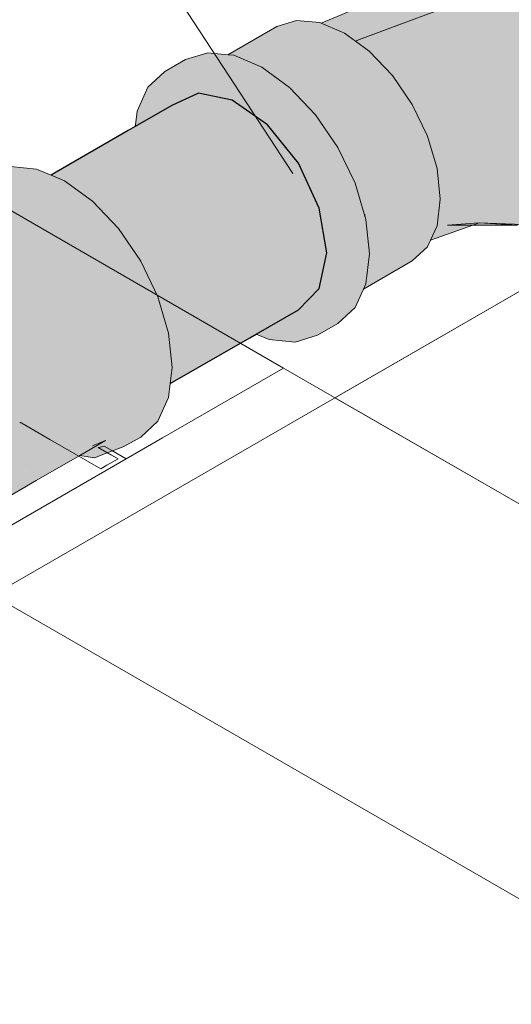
# Model space of a CAD drawing. Header units: millimetres. Extents: x 2 to 902, y -447 to 199.
# Tile 75 of 256: x 51.258 to 51.756, y 34.756 to 35.754. Entities that reach past the tile are written whole.
import ezdxf

# ---------------------------------------------------------------- set-up
doc = ezdxf.new("R2010")
doc.units = ezdxf.units.MM
doc.header["$MEASUREMENT"] = 0
for name, color, linetype, lineweight in [('AL-Condutos', 3, 'Continuous', 25), ('AL-Conexões', 9, 'Continuous', 18), ('AL-Textos conduto', 7, 'Continuous', 9), ('IFC-Laje-Contorno', 134, 'Continuous', 5), ('IFC-Parede padrão-Contorno', 44, 'Continuous', 5), ('IFC-Porta-Contorno', 142, 'Continuous', 5)]:
    doc.layers.add(name, color=color, linetype=linetype, lineweight=lineweight)

msp = doc.modelspace()

# ---------------------------------------------------------------- hatches: boundary and pattern name
at = {"layer": 'AL-Condutos', "linetype": 'Continuous'}
for points in [[(51.41256, 35.66702), (51.3753, 35.64551), (51.36826, 35.64144), (51.29548, 35.59942), (51.29015, 35.59635), (51.29133, 35.59584), (51.29207, 35.59627), (51.29136, 35.59583), (51.29153, 35.59576), (51.29278, 35.59523), (51.29314, 35.59507), (51.36694, 35.63853), (51.29314, 35.59507), (51.29322, 35.59504), (51.29691, 35.59347), (51.30133, 35.59159), (51.36637, 35.63728), (51.30133, 35.59159), (51.35767, 35.61805), (51.3749, 35.6422), (51.37501, 35.64309), (51.37507, 35.64361), (51.37501, 35.64309), (51.3749, 35.6422), (51.35767, 35.61805), (51.37282, 35.62516), (51.3734, 35.62986), (51.37282, 35.62516), (51.47358, 35.67247), (51.43933, 35.6794)], [(51.30195, 35.59188), (51.30379, 35.59054), (51.31611, 35.58156), (51.31984, 35.58372), (51.47358, 35.67247)], [(51.32525, 35.57489), (51.50939, 35.64745), (51.47358, 35.67247), (51.31611, 35.58156)], [(51.32678, 35.57549), (51.32525, 35.57489), (51.33203, 35.56994), (51.34728, 35.55385), (51.35108, 35.55605), (51.50939, 35.64745)], [(51.35579, 35.54486), (51.54058, 35.60865), (51.50939, 35.64745), (51.34728, 35.55385)], [(51.35637, 35.54506), (51.35579, 35.54486), (51.35835, 35.54216), (51.37732, 35.5144), (51.38206, 35.51713), (51.54058, 35.60865)], [(51.38426, 35.50425), (51.56174, 35.56279), (51.54058, 35.60865), (51.37817, 35.51488), (51.37732, 35.5144), (51.38095, 35.50909), (51.38341, 35.50397)], [(51.30133, 35.59159), (51.30379, 35.59054), (51.30195, 35.59188)], [(51.40001, 35.46941), (51.56174, 35.56279), (51.38858, 35.50568), (51.38341, 35.50397), (51.38523, 35.50018), (51.39829, 35.47298), (51.39945, 35.46909)], [(51.40252, 35.45875), (51.56923, 35.51779), (51.56174, 35.56279), (51.39945, 35.46909)], [(51.41196, 35.42699), (51.56923, 35.51779), (51.40664, 35.46021), (51.40252, 35.45875), (51.40335, 35.45597), (51.40919, 35.4363), (51.41029, 35.42603)], [(51.41116, 35.41792), (51.56174, 35.48144), (51.56923, 35.51779), (51.41029, 35.42603)], [(51.54058, 35.46002), (51.56174, 35.48144), (51.47522, 35.44494), (51.45288, 35.43552), (51.41511, 35.41958), (51.41351, 35.40641), (51.41511, 35.41958), (51.41116, 35.41792), (51.41135, 35.41613), (51.41247, 35.40565), (51.41283, 35.40231), (51.41302, 35.40244), (51.46035, 35.43478), (51.41302, 35.40244), (51.41283, 35.40231), (51.41291, 35.40154), (51.41212, 35.39506), (51.41352, 35.39587), (51.41348, 35.39618), (51.41352, 35.39587), (51.47791, 35.43304), (51.48864, 35.43924), (51.47791, 35.43304), (51.41212, 35.39506), (51.41172, 35.39179), (51.41109, 35.38658), (51.48778, 35.43207), (51.49567, 35.43625), (51.48778, 35.43207), (51.41109, 35.38658), (51.41105, 35.38631), (51.48847, 35.432), (51.41105, 35.38631), (51.41091, 35.38516), (51.49152, 35.4317), (51.49782, 35.43533)]]:
    msp.add_hatch(color=91, dxfattribs=at).paths.add_polyline_path(points)
at = {"layer": 'AL-Conexões', "linetype": 'Continuous'}
for points in [[(51.85296, 35.39756), (51.84962, 35.37648), (51.86704, 35.36943), (51.86463, 35.39238), (51.86481, 35.39068), (51.86704, 35.36943), (51.88447, 35.36239), (51.86593, 35.39042), (51.87273, 35.38879), (51.86593, 35.39042), (51.88447, 35.36239), (51.87655, 35.3871), (51.87628, 35.38794), (51.87655, 35.3871), (51.88447, 35.36239), (51.88623, 35.38281), (51.88646, 35.38551), (51.88478, 35.38591), (51.88646, 35.38551), (51.88447, 35.36239), (51.90503, 35.35922), (51.90161, 35.38189), (51.90945, 35.38099), (51.90996, 35.38095), (51.9213, 35.43088), (51.90996, 35.38095), (51.90503, 35.35922), (51.92561, 35.35605), (51.92424, 35.37987), (51.93917, 35.37915), (51.94743, 35.37978), (51.93917, 35.37915), (51.93643, 35.37895), (51.92424, 35.37987), (51.92434, 35.37803), (51.92594, 35.37815), (51.93932, 35.37873), (51.92594, 35.37815), (51.92434, 35.37803), (51.92561, 35.35605), (51.94679, 35.35712), (51.94832, 35.37805), (51.94845, 35.37986), (51.94679, 35.35712), (51.96796, 35.3582), (51.96239, 35.38091), (51.96265, 35.37983), (51.96796, 35.3582), (51.98725, 35.36339), (51.98451, 35.38259), (51.98417, 35.38498), (51.96939, 35.38144), (51.96869, 35.38128), (51.96865, 35.38139), (51.95172, 35.42441), (51.92275, 35.47952), (51.92435, 35.47648), (51.95172, 35.42441), (51.9395, 35.47763), (51.95172, 35.42441), (51.96869, 35.38128), (51.98417, 35.38498), (51.98725, 35.36339), (51.9906, 35.38652), (51.99961, 35.44863), (51.969, 35.47939), (51.97162, 35.47309), (51.96881, 35.47986), (51.9682, 35.47981), (51.96515, 35.47958), (51.9682, 35.47981), (51.96881, 35.47986), (51.969, 35.47939), (51.99961, 35.44863), (51.98604, 35.48117), (51.9789, 35.48062), (51.9786, 35.4806), (51.97194, 35.48009), (51.9786, 35.4806), (51.9789, 35.48062), (51.97798, 35.48154), (51.9789, 35.48062), (51.98604, 35.48117), (51.98517, 35.48326), (51.96533, 35.50158), (51.97826, 35.48161), (51.9512, 35.52229), (51.97826, 35.48161), (51.952, 35.52216), (51.96533, 35.50158), (51.96884, 35.50242), (51.96533, 35.50158), (51.98517, 35.48326), (51.99961, 35.44863), (52.00276, 35.48747), (52.00321, 35.49289), (51.98146, 35.50544), (51.97826, 35.50467), (51.97769, 35.50454), (51.97826, 35.50467), (51.98146, 35.50544), (51.97575, 35.50586), (51.97642, 35.50423), (51.97012, 35.51936), (51.97417, 35.50965), (51.97575, 35.50586), (51.98146, 35.50544), (51.97877, 35.50699), (51.9834, 35.50873), (51.97877, 35.50699), (51.98146, 35.50544), (51.98612, 35.50656), (51.98146, 35.50544), (52.00321, 35.49289), (51.99132, 35.5078), (51.99246, 35.50807), (51.98892, 35.5108), (51.99246, 35.50807), (51.9937, 35.50837), (51.99523, 35.50874), (51.99037, 35.51134), (51.99523, 35.50874), (51.99223, 35.51204), (51.98378, 35.51725), (51.99223, 35.51204), (51.98812, 35.51658), (51.99523, 35.50874), (51.99588, 35.50803), (52.00012, 35.50991), (52.00086, 35.51023), (52.00817, 35.51347), (51.99965, 35.51479), (51.95698, 35.55087), (51.89895, 35.57168), (51.94991, 35.5254), (51.9462, 35.52306), (51.93123, 35.5136), (51.9462, 35.52306), (51.94991, 35.5254), (51.92549, 35.54757), (51.9235, 35.54642), (51.92549, 35.54757), (51.89895, 35.57168), (51.91554, 35.54183), (51.90351, 35.53488), (51.92407, 35.52648), (51.90351, 35.53488), (51.89958, 35.53262), (51.90484, 35.52946), (51.89958, 35.53262), (51.89638, 35.53077), (51.89408, 35.52944), (51.89638, 35.53077), (51.89958, 35.53262), (51.88787, 35.53208), (51.89086, 35.52758), (51.88787, 35.53208), (51.89958, 35.53262), (51.90351, 35.53488), (51.91554, 35.54183), (51.89895, 35.57168), (51.95698, 35.55087), (51.99965, 35.51479), (52.00817, 35.51347), (52.01388, 35.516), (51.98626, 35.56532), (52.01195, 35.51944), (52.01388, 35.516), (52.01514, 35.51656), (52.01607, 35.51697), (52.01406, 35.52023), (52.01607, 35.51697), (52.01733, 35.51753), (52.01683, 35.52126), (52.01721, 35.51841), (52.01733, 35.51753), (52.01801, 35.51783), (52.02423, 35.52059), (52.02487, 35.52087), (52.02303, 35.52359), (52.02487, 35.52087), (52.02388, 35.52391), (52.02401, 35.52396), (52.02377, 35.52424), (52.01124, 35.56258), (52.01495, 35.55124), (52.01837, 35.54075), (52.01962, 35.53692), (52.02693, 35.5362), (52.03085, 35.53581), (52.023, 35.54343), (52.03192, 35.5357), (52.02506, 35.54462), (52.01901, 35.55249), (52.02506, 35.54462), (52.03385, 35.5332), (52.0342, 35.53352), (52.0293, 35.54706), (52.03634, 35.55113), (52.02649, 35.5548), (52.03634, 35.55113), (52.03711, 35.55157), (52.03427, 35.5572), (52.03854, 35.55852), (52.00343, 35.61838), (51.99584, 35.63774), (51.99968, 35.62794), (52.00343, 35.61838), (52.0395, 35.55689), (52.0027, 35.62661), (52.0395, 35.55689), (52.01729, 35.61533), (52.01161, 35.62266), (52.00415, 35.62597), (51.99701, 35.63739), (52.00415, 35.62597), (52.01161, 35.62266), (51.99853, 35.63695), (51.99755, 35.63724), (51.99853, 35.63695), (51.99297, 35.64506), (51.95688, 35.67293), (51.97751, 35.64875), (51.98392, 35.64125), (51.9746, 35.64399), (51.98392, 35.64125), (51.97751, 35.64875), (51.95688, 35.67293), (51.95614, 35.67346), (51.96618, 35.65146), (51.96882, 35.64569), (51.91199, 35.67617), (51.94532, 35.6526), (51.97535, 35.63136), (51.94532, 35.6526), (51.91199, 35.67617), (51.92312, 35.65913), (51.9367, 35.63835), (51.93498, 35.60787), (51.89798, 35.60059), (51.93498, 35.60787), (51.9367, 35.63835), (51.91199, 35.67617), (51.96882, 35.64569), (51.95581, 35.67418), (51.95614, 35.67346), (51.95688, 35.67293), (51.96271, 35.66877), (51.95688, 35.67293), (51.99297, 35.64506), (51.9918, 35.64802), (51.99297, 35.64506), (51.99853, 35.63695), (52.01161, 35.62266), (52.01729, 35.61533), (52.01243, 35.6223), (52.00115, 35.63618), (52.01243, 35.6223), (52.00142, 35.6361), (51.99457, 35.64467), (52.00142, 35.6361), (52.01243, 35.6223), (52.00317, 35.63558), (52.01243, 35.6223), (52.01729, 35.61533), (52.013, 35.62205), (52.00336, 35.63553), (51.99729, 35.64402), (51.99347, 35.64684), (51.99729, 35.64402), (52.00336, 35.63553), (52.013, 35.62205), (52.00463, 35.63515), (51.99747, 35.64398), (51.99716, 35.6442), (51.99747, 35.64398), (51.98833, 35.65687), (51.99747, 35.64398), (52.00463, 35.63515), (52.00027, 35.64198), (51.99927, 35.64355), (51.97433, 35.6826), (51.93995, 35.71906), (51.89218, 35.75058), (51.91862, 35.72946), (51.9376, 35.70477), (51.91862, 35.72946), (51.91572, 35.73177), (51.89531, 35.74807), (51.89218, 35.75058), (51.85138, 35.76978), (51.85588, 35.76694), (51.8756, 35.75452), (51.88347, 35.75265), (51.88845, 35.75147), (51.8756, 35.75452), (51.84049, 35.77442), (51.83985, 35.77479), (51.83251, 35.76476), (51.87912, 35.73737), (51.86988, 35.71433), (51.87912, 35.73737), (51.83251, 35.76476), (51.83985, 35.77479), (51.78071, 35.77625), (51.84078, 35.77476), (51.83046, 35.78011), (51.78887, 35.78825), (51.71456, 35.79291), (51.72751, 35.78997), (51.71456, 35.79291), (51.62491, 35.77607), (51.56358, 35.75026), (51.56724, 35.7487), (51.56811, 35.74833), (51.57073, 35.74722), (51.57431, 35.7457), (51.64483, 35.7735), (51.57431, 35.7457), (51.58142, 35.74267), (51.58419, 35.74149), (51.58712, 35.74025), (51.59795, 35.74272), (51.67219, 35.75969), (51.72065, 35.77773), (51.74251, 35.75983), (51.81158, 35.74616), (51.74251, 35.75983), (51.72065, 35.77773), (51.65394, 35.75288), (51.61518, 35.7189), (51.61752, 35.71643), (51.67611, 35.74122), (51.61752, 35.71643), (51.62417, 35.7094), (51.62646, 35.70699), (51.7181, 35.72671), (51.6494, 35.67721), (51.65122, 35.67454), (51.7721, 35.70374), (51.83764, 35.69607), (51.8471, 35.66951), (51.86921, 35.63399), (51.8471, 35.66951), (51.83764, 35.69607), (51.7721, 35.70374), (51.66095, 35.65714), (51.66166, 35.65565), (51.77837, 35.68159), (51.66166, 35.65565), (51.67017, 35.63794), (51.67085, 35.63653), (51.74975, 35.65296), (51.81739, 35.64785), (51.79583, 35.62404), (51.79853, 35.60582), (51.84415, 35.59657), (51.79853, 35.60582), (51.79583, 35.62404), (51.81739, 35.64785), (51.74975, 35.65296), (51.67905, 35.62075), (51.68101, 35.60239), (51.68137, 35.59905), (51.73573, 35.61689), (51.68778, 35.60115), (51.68417, 35.57163), (51.68369, 35.56765), (51.68261, 35.55882), (51.73813, 35.59808), (51.77529, 35.58683), (51.74347, 35.59646), (51.73813, 35.59808), (51.73432, 35.59538), (51.73346, 35.59477), (51.7469, 35.57722), (51.74725, 35.57676), (51.75373, 35.57908), (51.74725, 35.57676), (51.68832, 35.55558), (51.68193, 35.55328), (51.6817, 35.55135), (51.68358, 35.55178), (51.74455, 35.56579), (51.75183, 35.57078), (51.75668, 35.57409), (51.75874, 35.5706), (51.75668, 35.57409), (51.75183, 35.57078), (51.75151, 35.57056), (51.75416, 35.56674), (51.75487, 35.56681), (51.76064, 35.56738), (51.75487, 35.56681), (51.75416, 35.56674), (51.75151, 35.57056), (51.74455, 35.56579), (51.75514, 35.56532), (51.74455, 35.56579), (51.70083, 35.54927), (51.69127, 35.54566), (51.69798, 35.54613), (51.70486, 35.54903), (51.71243, 35.54858), (51.70486, 35.54903), (51.69798, 35.54613), (51.69153, 35.54568), (51.6782, 35.53908), (51.67748, 35.53748), (51.6969, 35.54568), (51.67748, 35.53748), (51.67732, 35.53711), (51.67654, 35.53539), (51.70576, 35.54567), (51.70933, 35.54692), (51.71382, 35.5485), (51.70933, 35.54692), (51.70576, 35.54567), (51.67654, 35.53539), (51.67541, 35.5329), (51.67534, 35.53275), (51.70632, 35.54566), (51.67534, 35.53275), (51.67516, 35.53236), (51.67427, 35.53038), (51.71725, 35.54565), (51.71906, 35.54806), (51.71494, 35.5482), (51.71906, 35.54806), (51.71915, 35.54818), (51.72139, 35.55116), (51.71472, 35.54845), (51.71418, 35.54823), (51.70788, 35.54566), (51.71131, 35.54706), (51.71472, 35.54845), (51.72139, 35.55116), (51.73562, 35.55218), (51.74289, 35.55476), (51.75859, 35.56034), (51.75536, 35.56501), (51.75604, 35.56528), (51.7615, 35.56593), (51.84006, 35.57523), (51.7615, 35.56593), (51.75604, 35.56528), (51.75536, 35.56501), (51.75859, 35.56034), (51.75884, 35.56043), (51.75956, 35.56069), (51.75884, 35.56043), (51.75859, 35.56034), (51.74289, 35.55476), (51.73562, 35.55218), (51.76042, 35.5577), (51.73562, 35.55218), (51.76289, 35.55413), (51.76169, 35.55791), (51.76186, 35.5615), (51.76169, 35.55791), (51.76289, 35.55413), (51.72139, 35.55116), (51.71725, 35.54565), (51.72362, 35.54791), (51.76298, 35.55401), (51.76449, 35.55425), (51.76298, 35.55401), (51.72362, 35.54791), (51.76822, 35.54645), (51.76318, 35.55373), (51.7652, 35.55081), (51.76822, 35.54645), (51.76615, 35.55087), (51.76822, 35.54645), (51.77053, 35.54637), (51.76703, 35.55093), (51.76472, 35.55395), (51.76703, 35.55093), (51.77053, 35.54637), (51.76921, 35.55109), (51.77053, 35.54637), (51.7731, 35.54629), (51.76955, 35.55111), (51.76826, 35.55447), (51.76824, 35.55451), (51.76781, 35.55525), (51.76582, 35.55861), (51.76781, 35.55525), (51.76824, 35.55451), (51.76826, 35.55447), (51.76955, 35.55111), (51.7731, 35.54629), (51.77022, 35.55116), (51.76917, 35.55294), (51.77022, 35.55116), (51.7731, 35.54629), (51.77057, 35.55118), (51.7731, 35.54629), (51.78756, 35.54581), (51.77535, 35.55151), (51.76883, 35.55456), (51.79529, 35.56355), (51.76372, 35.56216), (51.79529, 35.56355), (51.77068, 35.56464), (51.76204, 35.56502), (51.79529, 35.56355), (51.86062, 35.53159), (51.87952, 35.54467), (51.86618, 35.53544), (51.8803, 35.52148), (51.87579, 35.51888), (51.8803, 35.52148), (51.86618, 35.53544), (51.86062, 35.53159), (51.87124, 35.51625), (51.86062, 35.53159), (51.78756, 35.54581), (51.84342, 35.52149), (51.79207, 35.52726), (51.82492, 35.50695), (51.79202, 35.52749), (51.79382, 35.51954), (51.79207, 35.52726), (51.79176, 35.52745), (51.79153, 35.52759), (51.78009, 35.53466), (51.78, 35.53472), (51.77847, 35.53567), (51.78153, 35.532), (51.77847, 35.53567), (51.77836, 35.53574), (51.7774, 35.53633), (51.7736, 35.53868), (51.77101, 35.54028), (51.77501, 35.53664), (51.77101, 35.54028), (51.77054, 35.54057), (51.77825, 35.53196), (51.78301, 35.52937), (51.78388, 35.52919), (51.78365, 35.52924), (51.7831, 35.52935), (51.78301, 35.52937), (51.78317, 35.52923), (51.78301, 35.52937), (51.77825, 35.53196), (51.78713, 35.52205), (51.7865, 35.52358), (51.78477, 35.52777), (51.78617, 35.52595), (51.78599, 35.52666), (51.78617, 35.52595), (51.78477, 35.52777), (51.7865, 35.52358), (51.78713, 35.52205), (51.78694, 35.52284), (51.78713, 35.52205), (51.78748, 35.52192), (51.78713, 35.52205), (51.78793, 35.52117), (51.78996, 35.52099), (51.79317, 35.51681), (51.79108, 35.52057), (51.79317, 35.51681), (51.79498, 35.51444), (51.79453, 35.51645), (51.79498, 35.51444), (51.79317, 35.51681), (51.78996, 35.52099), (51.78793, 35.52117), (51.79533, 35.51291), (51.79722, 35.51151), (51.79533, 35.51291), (51.80098, 35.5066), (51.81924, 35.48623), (51.8196, 35.48644), (51.80094, 35.50877), (51.8196, 35.48644), (51.82611, 35.4902), (51.85625, 35.44495), (51.85965, 35.43983), (51.85804, 35.44294), (51.85965, 35.43983), (51.86063, 35.44006), (51.83187, 35.49352), (51.86063, 35.44006), (51.89175, 35.44708), (51.87192, 35.47761), (51.85348, 35.506), (51.83944, 35.49789), (51.83676, 35.49634), (51.85348, 35.506), (51.86015, 35.50985), (51.85348, 35.506), (51.87162, 35.47808), (51.89175, 35.44708), (51.89099, 35.46611), (51.89008, 35.48902), (51.89175, 35.44708), (51.85965, 35.43983)], [(51.47201, 35.71812), (51.53875, 35.75319), (51.51866, 35.74699), (51.46916, 35.71841)], [(51.4731, 35.71869), (51.47201, 35.71812), (51.47517, 35.71781), (51.47649, 35.71725), (51.47713, 35.71762), (51.53875, 35.75319)], [(51.48022, 35.71566), (51.56214, 35.75087), (51.53875, 35.75319), (51.47649, 35.71725)], [(51.56214, 35.75087), (51.52881, 35.73655), (51.48022, 35.71566), (51.48056, 35.71552), (51.48077, 35.71543), (51.53141, 35.73678), (51.48079, 35.71542), (51.4914, 35.71091), (51.49227, 35.71054), (51.53159, 35.7368), (51.49227, 35.71054), (51.49435, 35.70965), (51.49646, 35.70876), (51.55905, 35.73859), (51.53889, 35.73745), (51.55435, 35.74638), (51.54801, 35.74271), (51.53889, 35.73745), (51.55763, 35.73912), (51.53889, 35.73745), (51.55905, 35.73859), (51.58157, 35.74126), (51.55905, 35.73859), (51.49646, 35.70876), (51.57039, 35.73436), (51.58725, 35.74019), (51.58419, 35.74149), (51.56358, 35.75026)], [(51.67219, 35.75969), (51.58712, 35.74025), (51.60246, 35.73372)], [(51.60148, 35.73336), (51.59827, 35.73216), (51.61235, 35.72188), (51.61518, 35.7189), (51.61575, 35.7194), (51.65394, 35.75288)], [(51.58725, 35.74019), (51.58091, 35.733), (51.5792, 35.73106), (51.58326, 35.73117), (51.59655, 35.73152), (51.5792, 35.73106), (51.58725, 35.74019), (51.57039, 35.73436), (51.49842, 35.70944), (51.49646, 35.70876), (51.50342, 35.7058), (51.50665, 35.70343), (51.50771, 35.70267), (51.5088, 35.70351), (51.50771, 35.70267), (51.51155, 35.69987), (51.51244, 35.69921), (51.51465, 35.70102), (51.52258, 35.70397), (51.51465, 35.70102), (51.51244, 35.69921), (51.51367, 35.69831), (51.51661, 35.70018), (51.51367, 35.69831), (51.51413, 35.69798), (51.51738, 35.69986), (51.52802, 35.706), (51.57448, 35.73283), (51.52802, 35.706), (51.51763, 35.7), (51.52829, 35.68876), (51.51763, 35.7), (51.51413, 35.69798), (51.5283, 35.68765), (51.53166, 35.6852), (51.53492, 35.68175), (51.53545, 35.68243), (51.56412, 35.71944), (51.53545, 35.68243), (51.53492, 35.68175), (51.53538, 35.68127), (51.53603, 35.68201), (51.57135, 35.72213), (51.58725, 35.72805), (51.57135, 35.72213), (51.60897, 35.71993), (51.61235, 35.72188), (51.59826, 35.73216)], [(51.60246, 35.73372), (51.58725, 35.74019), (51.59826, 35.73216)], [(51.50064, 35.43697), (51.51421, 35.43333), (51.53719, 35.42718), (51.53435, 35.45372), (51.5358, 35.4401), (51.53719, 35.42718), (51.55237, 35.43594), (51.55415, 35.4446), (51.55558, 35.45152), (51.55415, 35.4446), (51.55237, 35.43594), (51.57713, 35.45023), (51.53719, 35.42718), (51.55979, 35.43415), (51.58058, 35.44615), (51.59792, 35.46224), (51.60633, 35.48082), (51.59029, 35.47156), (51.60633, 35.48082), (51.58803, 35.47433), (51.58554, 35.46882), (51.58803, 35.47433), (51.60633, 35.48082), (51.60882, 35.48633), (51.59175, 35.50479), (51.58148, 35.46648), (51.59175, 35.50479), (51.60882, 35.48633), (51.61254, 35.5168), (51.58803, 35.53955), (51.57893, 35.46501), (51.58803, 35.53955), (51.61254, 35.5168), (51.60882, 35.55155), (51.59792, 35.58824), (51.58058, 35.62434), (51.55798, 35.65742), (51.53719, 35.64541), (51.55979, 35.61234), (51.53719, 35.64541), (51.55798, 35.65742), (51.53166, 35.6852), (51.50342, 35.7058), (51.47517, 35.71781), (51.46916, 35.71841), (51.4644, 35.71566), (51.46916, 35.71841), (51.44886, 35.72041), (51.42807, 35.70841), (51.44837, 35.7064), (51.45439, 35.70581), (51.44837, 35.7064), (51.44605, 35.70506), (51.44837, 35.7064), (51.42807, 35.70841), (51.44886, 35.72041), (51.42626, 35.71344), (51.40547, 35.70144), (51.43474, 35.69854), (51.48263, 35.69379), (51.48001, 35.684), (51.47639, 35.67051), (51.48263, 35.66615), (51.48263, 35.68074), (51.50634, 35.65124), (51.48263, 35.68074), (51.48263, 35.66615), (51.50786, 35.64852), (51.50795, 35.64924), (51.50786, 35.64852), (51.50939, 35.64745), (51.51087, 35.6732), (51.57713, 35.57623), (51.57713, 35.46396), (51.57713, 35.47033), (51.57713, 35.52945), (51.57713, 35.55613), (51.57333, 35.53768), (51.57713, 35.55613), (51.57713, 35.56318), (51.56365, 35.57995), (51.57713, 35.56318), (51.57713, 35.57623), (51.55383, 35.61033), (51.51087, 35.6732), (51.51102, 35.6727), (51.51105, 35.67264), (51.51102, 35.6727), (51.51087, 35.6732), (51.5109, 35.67296), (51.515, 35.64048), (51.52388, 35.62942), (51.52529, 35.62767), (51.54058, 35.60865), (51.55913, 35.56844), (51.55728, 35.58787), (51.5569, 35.59187), (51.55764, 35.58742), (51.5569, 35.59187), (51.55728, 35.58787), (51.55913, 35.56844), (51.56145, 35.56342), (51.56174, 35.56279), (51.56923, 35.51779), (51.56563, 35.50029), (51.56425, 35.49359), (51.57365, 35.46195), (51.55701, 35.45847), (51.57365, 35.46195), (51.56929, 35.4766), (51.56168, 35.47221), (51.55959, 35.471), (51.56168, 35.47221), (51.56929, 35.4766), (51.56644, 35.4862), (51.56425, 35.49359), (51.56174, 35.48144), (51.54058, 35.46002), (51.53793, 35.45849), (51.53408, 35.45627), (51.52654, 35.45192)], [(51.60897, 35.71993), (51.59673, 35.72065), (51.57135, 35.72213), (51.53538, 35.68127), (51.53712, 35.67943), (51.53772, 35.6788), (51.54029, 35.67609), (51.62875, 35.69564), (51.63574, 35.69719), (51.61235, 35.72188), (51.60246, 35.71617)], [(51.62872, 35.70747), (51.62646, 35.70699), (51.63574, 35.69719), (51.6494, 35.67721), (51.65253, 35.67947), (51.7181, 35.72671)], [(51.37586, 35.65006), (51.3753, 35.64551), (51.37785, 35.64698), (51.38189, 35.64931), (51.40935, 35.66517), (51.40931, 35.66552), (51.40713, 35.68591), (51.39917, 35.68751), (51.38391, 35.65378), (51.38255, 35.65315), (51.37907, 35.65154), (51.37768, 35.65089), (51.37907, 35.65154), (51.38255, 35.65315), (51.38391, 35.65378), (51.39917, 35.68751), (51.40713, 35.68591), (51.40935, 35.66517), (51.43538, 35.68019), (51.41256, 35.66702), (51.43933, 35.6794), (51.443, 35.67865), (51.44358, 35.67854), (51.47358, 35.67247), (51.47639, 35.67051), (51.47674, 35.67183), (51.48001, 35.684), (51.479, 35.68525), (51.48001, 35.684), (51.48263, 35.69379), (51.47464, 35.69067), (51.45725, 35.68388), (51.47464, 35.69067), (51.48263, 35.69379), (51.4746, 35.69073), (51.45705, 35.68402), (51.4746, 35.69073), (51.4718, 35.69422), (51.4746, 35.69073), (51.48263, 35.69379), (51.47262, 35.69479), (51.47173, 35.6943), (51.45521, 35.6853), (51.45398, 35.68617), (51.45139, 35.68797), (51.45024, 35.68878), (51.45139, 35.68797), (51.45398, 35.68617), (51.45521, 35.6853), (51.47173, 35.6943), (51.47262, 35.69479), (51.47169, 35.69436), (51.47262, 35.69479), (51.47123, 35.69492), (51.4624, 35.6958), (51.43652, 35.69836), (51.40547, 35.70144), (51.39202, 35.68896), (51.38813, 35.68535), (51.37723, 35.66126)], [(51.65583, 35.66779), (51.66095, 35.65714), (51.66263, 35.65785), (51.7721, 35.70374), (51.65245, 35.67483), (51.65122, 35.67454)], [(51.54457, 35.67703), (51.54029, 35.67609), (51.55798, 35.65742), (51.56049, 35.65374), (51.56111, 35.6541), (51.63574, 35.69719)], [(51.63153, 35.69476), (51.56049, 35.65374), (51.56254, 35.65073), (51.58037, 35.62465), (51.58058, 35.62435), (51.64623, 35.66604), (51.58058, 35.62435), (51.64772, 35.66311), (51.65583, 35.66779), (51.63574, 35.69719)], [(51.51397, 35.64425), (51.5109, 35.67297), (51.51087, 35.6732), (51.51086, 35.67304), (51.50939, 35.64745), (51.51428, 35.64137)], [(51.5109, 35.67297), (51.51428, 35.64137), (51.515, 35.64048)], [(51.58275, 35.62116), (51.66249, 35.63426), (51.64772, 35.66311), (51.58058, 35.62435), (51.572, 35.61939)], [(51.66249, 35.63426), (51.67125, 35.6357), (51.65583, 35.66779), (51.65375, 35.66659), (51.64772, 35.66311), (51.66224, 35.63474)], [(51.67854, 35.62052), (51.74975, 35.65296), (51.67099, 35.63656), (51.67085, 35.63653), (51.67095, 35.63632), (51.67125, 35.6357), (51.67609, 35.6194)], [(51.67125, 35.6357), (51.66238, 35.63424), (51.58215, 35.62106), (51.59584, 35.59257), (51.59599, 35.59225), (51.66322, 35.63106)], [(51.67919, 35.57118), (51.68424, 35.57219), (51.68094, 35.60309), (51.67125, 35.6357), (51.66323, 35.63107), (51.59599, 35.59225), (51.59755, 35.58901), (51.67112, 35.60143), (51.61026, 35.56253), (51.60631, 35.56), (51.61035, 35.56234), (51.67205, 35.59796), (51.60631, 35.56), (51.60728, 35.55674)], [(51.67905, 35.62075), (51.67609, 35.6194), (51.67746, 35.61478), (51.68094, 35.60309)], [(51.1936, 35.56209), (51.17662, 35.55229), (51.06613, 35.48636), (51.06617, 35.48635), (51.17627, 35.55179), (51.06617, 35.48635), (51.06655, 35.48629), (51.06969, 35.4858), (51.06974, 35.48579), (51.06988, 35.48577), (51.17083, 35.54405), (51.17304, 35.5472), (51.19071, 35.55797), (51.17372, 35.54817), (51.20678, 35.56725), (51.19037, 35.5575), (51.1893, 35.55597), (51.19037, 35.5575), (51.17304, 35.5472), (51.17083, 35.54405), (51.1878, 35.55385), (51.17083, 35.54405), (51.10762, 35.49933), (51.08508, 35.48338), (51.17083, 35.54405), (51.07499, 35.48871), (51.06988, 35.48577), (51.0839, 35.48357), (51.0847, 35.48311), (51.08488, 35.483), (51.08539, 35.48333), (51.11235, 35.50118), (51.16537, 35.53628), (51.08488, 35.483), (51.08528, 35.48277), (51.15679, 35.52406), (51.18423, 35.54876), (51.15679, 35.52406), (51.1786, 35.54075), (51.21996, 35.57241), (51.1786, 35.54075), (51.15679, 35.52406), (51.17374, 35.53385), (51.23613, 35.56987), (51.18043, 35.533), (51.24254, 35.56886), (51.18043, 35.533), (51.11811, 35.49175), (51.12372, 35.49546), (51.21436, 35.55546), (51.23613, 35.56987), (51.10336, 35.49321), (51.10369, 35.49318), (51.10608, 35.49294), (51.11326, 35.49223), (51.11429, 35.49213), (51.11326, 35.49223), (51.10608, 35.49294), (51.10369, 35.49318), (51.09518, 35.48665), (51.10369, 35.49318), (51.10336, 35.49321), (51.08832, 35.48453), (51.08528, 35.48277), (51.08637, 35.48214), (51.08947, 35.48335), (51.08637, 35.48214), (51.08687, 35.48185), (51.09529, 35.477), (51.09572, 35.47693), (51.11292, 35.46699), (51.13431, 35.49015), (51.2523, 35.56733), (51.12527, 35.49399), (51.12091, 35.49147), (51.2523, 35.56733), (51.2567, 35.57704), (51.2523, 35.56733), (51.14109, 35.48727), (51.14378, 35.48921), (51.2523, 35.56733), (51.13431, 35.49015), (51.11292, 35.46699), (51.13013, 35.45705), (51.15981, 35.47842), (51.16058, 35.47898), (51.15691, 35.48054), (51.16058, 35.47898), (51.2695, 35.55739), (51.14784, 35.48715), (51.14509, 35.48556), (51.2695, 35.55739), (51.15981, 35.47842), (51.13013, 35.45705), (51.16305, 35.47606), (51.13013, 35.45705), (51.1218, 35.46169), (51.10285, 35.47263), (51.09529, 35.47699), (51.08687, 35.48185), (51.08655, 35.48167), (51.08687, 35.48185), (51.08435, 35.48331), (51.0839, 35.48357), (51.0838, 35.48314), (51.083, 35.47962), (51.0838, 35.48314), (51.07406, 35.48033), (51.07449, 35.48026), (51.07406, 35.48033), (51.0741, 35.48014), (51.08206, 35.47907), (51.08284, 35.47895), (51.08203, 35.47906), (51.0741, 35.48014), (51.07525, 35.47515), (51.07406, 35.48033), (51.0838, 35.48314), (51.0839, 35.48357), (51.07209, 35.48542), (51.0661, 35.48636), (51.06338, 35.48201), (51.06711, 35.48142), (51.06338, 35.48201), (51.0661, 35.48636), (51.06148, 35.48231), (51.05935, 35.48043), (51.0661, 35.48636), (51.06321, 35.48681), (51.05928, 35.48454), (51.06321, 35.48681), (51.02407, 35.47516), (51.04025, 35.47356), (51.02407, 35.47516), (51.03035, 35.46908), (51.03702, 35.47169), (51.04974, 35.47262), (51.04147, 35.47344), (51.05038, 35.47255), (51.06212, 35.46756), (51.07862, 35.46054), (51.06212, 35.46756), (51.05038, 35.47255), (51.04974, 35.47262), (51.03702, 35.47169), (51.0493, 35.47249), (51.04738, 35.47189), (51.0493, 35.47249), (51.03702, 35.47169), (51.03035, 35.46908), (51.03115, 35.46831), (51.03227, 35.46723), (51.02407, 35.47516), (51.06321, 35.48681), (51.04829, 35.48915), (51.03378, 35.48346), (51.01926, 35.47778), (51.00146, 35.46819), (51.0066, 35.4593), (51.01291, 35.44836), (51.0169, 35.44145), (51.02653, 35.44702), (51.02958, 35.44878), (51.03048, 35.4493), (51.01238, 35.46108), (51.03048, 35.4493), (51.02958, 35.44878), (51.0169, 35.44145), (51.03532, 35.44614), (51.05621, 35.44408), (51.03344, 35.451), (51.02769, 35.46581), (51.03216, 35.45431), (51.03344, 35.451), (51.03619, 35.45259), (51.03344, 35.451), (51.04232, 35.4483), (51.04096, 35.45056), (51.04122, 35.4555), (51.04096, 35.45056), (51.04232, 35.4483), (51.04461, 35.44901), (51.04826, 35.45014), (51.04232, 35.4483), (51.05621, 35.44408), (51.04954, 35.45053), (51.04321, 35.45665), (51.05254, 35.46203), (51.07096, 35.44262), (51.07862, 35.43454), (51.07276, 35.44244), (51.0565, 35.46432), (51.07862, 35.43454), (51.10104, 35.41819), (51.12193, 35.39614), (51.10687, 35.43994), (51.12193, 35.39614), (51.13986, 35.3699), (51.13318, 35.41216), (51.13961, 35.44393), (51.13318, 35.41216), (51.13986, 35.3699), (51.15362, 35.34124), (51.16228, 35.31213), (51.16523, 35.28454), (51.16228, 35.26036), (51.15362, 35.24124), (51.17599, 35.2482), (51.16019, 35.24329), (51.15362, 35.24124), (51.15994, 35.24121), (51.16383, 35.24119), (51.15362, 35.24124), (51.1635, 35.24099), (51.15362, 35.24124), (51.13986, 35.22847), (51.15393, 35.23547), (51.15689, 35.23718), (51.15393, 35.23547), (51.15017, 35.2336), (51.14998, 35.23319), (51.15017, 35.2336), (51.13986, 35.22847), (51.1406, 35.22777), (51.14544, 35.22314), (51.1406, 35.22777), (51.14035, 35.22763), (51.14536, 35.22297), (51.15509, 35.2139), (51.16684, 35.2248), (51.15509, 35.2139), (51.14536, 35.22297), (51.14035, 35.22763), (51.14434, 35.22072), (51.15065, 35.20979), (51.15578, 35.2009), (51.18645, 35.21928), (51.19593, 35.23276), (51.2054, 35.24624), (51.17313, 35.21698), (51.18376, 35.24049), (51.18403, 35.24108), (51.18557, 35.25374), (51.18403, 35.24108), (51.19338, 35.24349), (51.20344, 35.24608), (51.20602, 35.26149), (51.20344, 35.24608), (51.20546, 35.2466), (51.20856, 35.26512), (51.20625, 35.26284), (51.20636, 35.26354), (51.20625, 35.26284), (51.20856, 35.26512), (51.20869, 35.26589), (51.20677, 35.26598), (51.20614, 35.26561), (51.20677, 35.26598), (51.20869, 35.26589), (51.20728, 35.26627), (51.20684, 35.26639), (51.18774, 35.27154), (51.18403, 35.3063), (51.17313, 35.34298), (51.15578, 35.37909), (51.17313, 35.34298), (51.18403, 35.3063), (51.18774, 35.27154), (51.20684, 35.26639), (51.20983, 35.28429), (51.20684, 35.26639), (51.20728, 35.26627), (51.20869, 35.26589), (51.20892, 35.26721), (51.21198, 35.28554), (51.2111, 35.29185), (51.20869, 35.30898), (51.2054, 35.33243), (51.19593, 35.35685), (51.18645, 35.38127), (51.17193, 35.40372), (51.15742, 35.42616), (51.17193, 35.40372), (51.18645, 35.38127), (51.19593, 35.35685), (51.2054, 35.33243), (51.20869, 35.30898), (51.20602, 35.33969), (51.19742, 35.36186), (51.22679, 35.39839), (51.22838, 35.40037), (51.22626, 35.39949), (51.18882, 35.38403), (51.17564, 35.40441), (51.21184, 35.42531), (51.20126, 35.4408), (51.16246, 35.42479), (51.18546, 35.45776), (51.1463, 35.44092), (51.16723, 35.47301), (51.30287, 35.53132), (51.28671, 35.54746), (51.30287, 35.53132), (51.18193, 35.4615), (51.1463, 35.44092), (51.18546, 35.45776), (51.16246, 35.42479), (51.20126, 35.4408), (51.20055, 35.44183), (51.19813, 35.44538), (51.19752, 35.44503), (51.31904, 35.51519), (51.33409, 35.52817), (51.31628, 35.54593), (51.29847, 35.56369), (51.27952, 35.57463), (51.29847, 35.56369), (51.31628, 35.54593), (51.33409, 35.52817), (51.31904, 35.51519), (51.19813, 35.44538), (51.20055, 35.44183), (51.20126, 35.4408), (51.20146, 35.44088), (51.33222, 35.49481), (51.20126, 35.4408), (51.21184, 35.42531), (51.17564, 35.40441), (51.18882, 35.38403), (51.21532, 35.42022), (51.21863, 35.41538), (51.22556, 35.40524), (51.3454, 35.47443), (51.21592, 35.42103), (51.21502, 35.42066), (51.3454, 35.47443), (51.22395, 35.40431), (51.22556, 35.40524), (51.21863, 35.41538), (51.21532, 35.42022), (51.18882, 35.38403), (51.22626, 35.39949), (51.35399, 35.45226), (51.3726, 35.45885), (51.36312, 35.48328), (51.34861, 35.50572), (51.36312, 35.48328), (51.3726, 35.45885), (51.35399, 35.45226), (51.23361, 35.38276), (51.23415, 35.38307), (51.23251, 35.38649), (51.23415, 35.38307), (51.35399, 35.45226), (51.22838, 35.40037), (51.22679, 35.39839), (51.19742, 35.36186), (51.23519, 35.37746), (51.19742, 35.36186), (51.20602, 35.33969), (51.20869, 35.30898), (51.21198, 35.28554), (51.21198, 35.29714), (51.24178, 35.35192), (51.24243, 35.3531), (51.24122, 35.35714), (51.24062, 35.35917), (51.24122, 35.35714), (51.24243, 35.3531), (51.24846, 35.36419), (51.24094, 35.35985), (51.2405, 35.35959), (51.3626, 35.43009), (51.24369, 35.32512), (51.24457, 35.3259), (51.24927, 35.33005), (51.24608, 35.3408), (51.24574, 35.34194), (51.2442, 35.32934), (51.24574, 35.34194), (51.24608, 35.3408), (51.24927, 35.33005), (51.3626, 35.43009), (51.24846, 35.36419), (51.24243, 35.3531), (51.24178, 35.35192), (51.21198, 35.29714), (51.23762, 35.30645), (51.24172, 35.30904), (51.24181, 35.30978), (51.23854, 35.30777), (51.24181, 35.30978), (51.2422, 35.31298), (51.24181, 35.30978), (51.2441, 35.31568), (51.24241, 35.31471), (51.36856, 35.38754), (51.2441, 35.31568), (51.24181, 35.30978), (51.24172, 35.30904), (51.23762, 35.30645), (51.2416, 35.30808), (51.36359, 35.35784), (51.38392, 35.36958), (51.36359, 35.35784), (51.23762, 35.30645), (51.33742, 35.34273), (51.3626, 35.35188), (51.38537, 35.36789), (51.38583, 35.37068), (51.38866, 35.38754), (51.38537, 35.41099), (51.38207, 35.43444), (51.38537, 35.41099), (51.38866, 35.38754), (51.38583, 35.37068), (51.38537, 35.36789), (51.38928, 35.37267), (51.38537, 35.36789), (51.3626, 35.35188), (51.38207, 35.34824), (51.38164, 35.34832), (51.38086, 35.34787), (51.38164, 35.34832), (51.3626, 35.35188), (51.3436, 35.34498), (51.33742, 35.34273), (51.32376, 35.33352), (51.33742, 35.34273), (51.28256, 35.32279), (51.2734, 35.31946), (51.26604, 35.31678), (51.24274, 35.30832), (51.24158, 35.3079), (51.24144, 35.30671), (51.24122, 35.30497), (51.23998, 35.29482), (51.23986, 35.29376), (51.23998, 35.29482), (51.24122, 35.30497), (51.24144, 35.30671), (51.23457, 35.29025), (51.24144, 35.30671), (51.24158, 35.3079), (51.23762, 35.30645), (51.21411, 35.273), (51.23371, 35.28836), (51.23978, 35.29311), (51.23371, 35.28836), (51.23345, 35.28777), (51.2332, 35.28723), (51.23973, 35.29277), (51.2445, 35.29681), (51.23975, 35.29293), (51.2445, 35.29681), (51.24032, 35.29294), (51.23968, 35.29235), (51.23967, 35.29228), (51.23949, 35.29078), (51.23926, 35.28889), (51.23949, 35.29078), (51.23967, 35.29228), (51.23968, 35.29235), (51.24032, 35.29294), (51.23969, 35.29243), (51.23251, 35.28569), (51.2319, 35.28436), (51.23251, 35.28569), (51.23969, 35.29243), (51.24032, 35.29294), (51.2445, 35.29681), (51.23973, 35.29277), (51.2332, 35.28723), (51.22241, 35.27633), (51.23034, 35.28091), (51.23889, 35.28584), (51.23034, 35.28091), (51.22241, 35.27633), (51.2332, 35.28723), (51.23345, 35.28777), (51.23371, 35.28836), (51.21411, 35.273), (51.23762, 35.30645), (51.21406, 35.29789), (51.21198, 35.28892), (51.21198, 35.28551), (51.21198, 35.27377), (51.21198, 35.27278), (51.21198, 35.27133), (51.21198, 35.27114), (51.21198, 35.27133), (51.21198, 35.27278), (51.21198, 35.27377), (51.21198, 35.28551), (51.20948, 35.27058), (51.20925, 35.26919), (51.20916, 35.26868), (51.20915, 35.2686), (51.21198, 35.27031), (51.21238, 35.27054), (51.21198, 35.27014), (51.21217, 35.27024), (51.22196, 35.27591), (51.21217, 35.27024), (51.22102, 35.27504), (51.23026, 35.28072), (51.22102, 35.27504), (51.22986, 35.27984), (51.23008, 35.28033), (51.22986, 35.27984), (51.2388, 35.28511), (51.29204, 35.31653), (51.23884, 35.28545), (51.29204, 35.31653), (51.23887, 35.28571), (51.29204, 35.31653), (51.29756, 35.31839), (51.29854, 35.32028), (51.29756, 35.31839), (51.30034, 35.32), (51.31979, 35.33123), (51.30034, 35.32), (51.29756, 35.31839), (51.30214, 35.31972), (51.30307, 35.31957), (51.30214, 35.31972), (51.29756, 35.31839), (51.29204, 35.31653), (51.2388, 35.28511), (51.22986, 35.27984), (51.23877, 35.28491), (51.22986, 35.27984), (51.22102, 35.27504), (51.21863, 35.27282), (51.22102, 35.27504), (51.21198, 35.27001), (51.20912, 35.26841), (51.21198, 35.26973), (51.20912, 35.26841), (51.20892, 35.26722), (51.2083, 35.26354), (51.21198, 35.26899), (51.2083, 35.26354), (51.20824, 35.2632), (51.21198, 35.26687), (51.20824, 35.2632), (51.21198, 35.26669), (51.21846, 35.27272), (51.21198, 35.26666), (51.21198, 35.26655), (51.21198, 35.26666), (51.20824, 35.26319), (51.20821, 35.26299), (51.21198, 35.26593), (51.22721, 35.27778), (51.22953, 35.27912), (51.23874, 35.28466), (51.29384, 35.31625), (51.23874, 35.28466), (51.22953, 35.27912), (51.23871, 35.28442), (51.24521, 35.28817), (51.23871, 35.28442), (51.22953, 35.27912), (51.23868, 35.28416), (51.22953, 35.27912), (51.22721, 35.27778), (51.21198, 35.26593), (51.21198, 35.26578), (51.21198, 35.26593), (51.20821, 35.26299), (51.20817, 35.26278), (51.21198, 35.26508), (51.22738, 35.27436), (51.23829, 35.28093), (51.29625, 35.31587), (51.23829, 35.28091), (51.23823, 35.28045), (51.23829, 35.28091), (51.22737, 35.27433), (51.21198, 35.26503), (51.20816, 35.26272), (51.21198, 35.26492), (51.22705, 35.27362), (51.23818, 35.28005), (51.29937, 35.31538), (51.30587, 35.31913), (51.29937, 35.31538), (51.2069, 35.2552), (51.20689, 35.25512), (51.20683, 35.25478), (51.30295, 35.31481), (51.30908, 35.31863), (51.31476, 35.31774), (51.30908, 35.31863), (51.30295, 35.31481), (51.20683, 35.25478), (51.20681, 35.25466), (51.30928, 35.31382), (51.31578, 35.31758), (51.30928, 35.31382), (51.20681, 35.25466), (51.20565, 35.24773), (51.2056, 35.24742), (51.31181, 35.31342), (51.31795, 35.31724), (51.31808, 35.31669), (51.31904, 35.31707), (51.31808, 35.31669), (51.31795, 35.31724), (51.31533, 35.31561), (51.31181, 35.31342), (51.25864, 35.28038), (51.2056, 35.24742), (51.20546, 35.2466), (51.27519, 35.28686), (51.31919, 35.31226), (51.32425, 35.31625), (51.33151, 35.32195), (51.32425, 35.31625), (51.31919, 35.31226), (51.3257, 35.31602), (51.33395, 35.32291), (51.35399, 35.33964), (51.36267, 35.33736), (51.3726, 35.33476), (51.35399, 35.33964), (51.3257, 35.31602), (51.3454, 35.32739), (51.33222, 35.32223), (51.36312, 35.32128), (51.38095, 35.3309), (51.39829, 35.34698), (51.40919, 35.37108), (51.41091, 35.38516), (51.41291, 35.40154), (51.40919, 35.4363), (51.39829, 35.47298), (51.38095, 35.50909), (51.35835, 35.54216), (51.33203, 35.56994), (51.30379, 35.59054), (51.26603, 35.58242), (51.30379, 35.59054), (51.27419, 35.58714), (51.26057, 35.58557), (51.24277, 35.58836), (51.22496, 35.59116), (51.24277, 35.58836), (51.26057, 35.58557), (51.27419, 35.58714), (51.30379, 35.59054), (51.29015, 35.59635), (51.27555, 35.60255), (51.24923, 35.60516), (51.22663, 35.59819), (51.21338, 35.59024), (51.19593, 35.57978), (51.20986, 35.58524), (51.21045, 35.58547), (51.19593, 35.57978), (51.185, 35.54985)], [(51.67112, 35.60143), (51.59768, 35.58903), (51.59755, 35.58901), (51.59768, 35.58874), (51.59792, 35.58824), (51.60618, 35.56042), (51.61009, 35.56289), (51.60618, 35.56042), (51.60631, 35.56), (51.61026, 35.56253)], [(51.68778, 35.60115), (51.68137, 35.59905), (51.68259, 35.58763), (51.68424, 35.57219)], [(51.68193, 35.55328), (51.74725, 35.57676), (51.73346, 35.59477), (51.68261, 35.55882)], [(51.61463, 35.532), (51.68424, 35.57219), (51.60825, 35.55693), (51.60882, 35.55155), (51.61113, 35.52998)], [(51.66459, 35.54079), (51.68094, 35.54511), (51.68424, 35.57219), (51.67453, 35.56658), (51.61113, 35.52998), (51.61148, 35.52672)], [(51.68051, 35.5416), (51.74455, 35.56579), (51.68399, 35.55187), (51.6817, 35.55135), (51.68152, 35.54992), (51.68094, 35.54511), (51.6791, 35.54107)], [(51.60825, 35.55693), (51.60728, 35.55674), (51.60779, 35.55501), (51.60882, 35.55155)], [(51.6567, 35.5203), (51.63912, 35.5162), (51.62523, 35.51295), (51.61107, 35.50478), (51.61087, 35.5031), (51.61069, 35.50166), (51.62951, 35.50851), (51.65585, 35.51809), (51.67125, 35.5237), (51.67427, 35.53038), (51.68094, 35.54511), (51.67245, 35.54287), (51.66459, 35.54079), (51.61382, 35.52735), (51.61148, 35.52672), (51.6118, 35.52365), (51.61254, 35.5168), (51.61354, 35.50745), (51.61359, 35.50694), (51.61354, 35.50745), (51.61254, 35.5168), (51.61121, 35.50593), (51.61114, 35.50531), (51.61107, 35.50478), (51.61366, 35.50627), (51.61365, 35.50638), (51.6136, 35.50682), (51.61365, 35.50638), (51.66321, 35.53721), (51.66224, 35.5347), (51.66321, 35.53721), (51.61365, 35.50638), (51.61366, 35.50627), (51.66057, 35.53336), (51.66206, 35.53422), (51.66104, 35.53157), (51.65841, 35.52474), (51.65806, 35.52384), (51.65841, 35.52474), (51.66104, 35.53157), (51.66206, 35.53422), (51.66061, 35.53338), (51.64293, 35.51924), (51.66061, 35.53338), (51.62523, 35.51295), (51.63912, 35.5162)], [(51.67832, 35.53933), (51.6782, 35.53908), (51.69153, 35.54568), (51.69127, 35.54566), (51.67836, 35.53941)], [(51.69127, 35.54566), (51.6791, 35.54107), (51.67836, 35.53942)], [(51.72362, 35.54791), (51.69153, 35.54568), (51.7624, 35.5456)], [(51.16993, 35.47416), (51.16723, 35.47301), (51.14971, 35.44616), (51.1463, 35.44092), (51.15199, 35.44489), (51.1463, 35.44092), (51.15259, 35.44456), (51.1795, 35.46406), (51.15259, 35.44456), (51.18193, 35.4615), (51.18253, 35.46185), (51.30287, 35.53132)], [(51.60861, 35.48586), (51.60633, 35.48082), (51.65583, 35.5094), (51.67125, 35.5237)], [(51.60878, 35.48596), (51.67125, 35.5237), (51.60963, 35.48812), (51.60882, 35.48633), (51.60861, 35.48586)], [(51.67125, 35.5237), (51.61069, 35.50166), (51.60899, 35.48775)], [(51.60963, 35.48812), (51.60899, 35.48775), (51.60882, 35.48633)], [(51.50064, 35.43697), (51.49782, 35.43533), (51.51087, 35.42978), (51.53719, 35.42718)], [(51.33409, 35.30992), (51.34861, 35.3156), (51.36312, 35.32128), (51.33624, 35.32211), (51.33471, 35.32122), (51.32684, 35.31668), (51.32369, 35.31486), (51.32175, 35.31374), (51.31919, 35.31226)], [(51.29937, 35.31538), (51.20816, 35.26272), (51.20694, 35.25541), (51.2069, 35.2552)]]:
    msp.add_hatch(color=51, dxfattribs=at).paths.add_polyline_path(points)

# ---------------------------------------------------------------- linework, layer by layer
at = {"layer": 'AL-Condutos'}
for p, q in [((51.43933, 35.6794), (51.41256, 35.66702)), ((51.47358, 35.67247), (51.43933, 35.6794)), ((51.50939, 35.64745), (51.47358, 35.67247)), ((51.41256, 35.66702), (51.3753, 35.64551)), ((51.36826, 35.64144), (51.29548, 35.59942)), ((51.3753, 35.64551), (51.36826, 35.64144)), ((51.54058, 35.60865), (51.50939, 35.64745)), ((51.56174, 35.56279), (51.54058, 35.60865)), ((51.29548, 35.59942), (51.29015, 35.59635)), ((51.56923, 35.51779), (51.56174, 35.56279)), ((51.56174, 35.48144), (51.56923, 35.51779)), ((51.54058, 35.46002), (51.56174, 35.48144)), ((51.49782, 35.43533), (51.54058, 35.46002)), ((51.41091, 35.38516), (51.49152, 35.4317)), ((51.49152, 35.4317), (51.49782, 35.43533))]:
    msp.add_line(p, q, dxfattribs=at)
at = {"layer": 'AL-Conexões'}
for p, q in [((51.62491, 35.77607), (51.56358, 35.75026)), ((51.72065, 35.77773), (51.65394, 35.75288)), ((51.53875, 35.75319), (51.51866, 35.74699)), ((51.56214, 35.75087), (51.53875, 35.75319)), ((51.56358, 35.75026), (51.56214, 35.75087)), ((51.58419, 35.74149), (51.56358, 35.75026)), ((51.65394, 35.75288), (51.60148, 35.73336)), ((51.60246, 35.73372), (51.67219, 35.75969)), ((51.51866, 35.74699), (51.46916, 35.71841)), ((51.58725, 35.74019), (51.58419, 35.74149)), ((51.59826, 35.73216), (51.58725, 35.74019)), ((51.59826, 35.73216), (51.60246, 35.73372)), ((51.61235, 35.72188), (51.59826, 35.73216)), ((51.60148, 35.73336), (51.59827, 35.73216)), ((51.44886, 35.72041), (51.42626, 35.71344)), ((51.46916, 35.71841), (51.44886, 35.72041)), ((51.63574, 35.69719), (51.61235, 35.72188)), ((51.42626, 35.71344), (51.40547, 35.70144)), ((51.47517, 35.71781), (51.46916, 35.71841)), ((51.50342, 35.7058), (51.47517, 35.71781)), ((51.40547, 35.70144), (51.39202, 35.68896)), ((51.53166, 35.6852), (51.50342, 35.7058)), ((51.65583, 35.66779), (51.63574, 35.69719)), ((51.38813, 35.68535), (51.37723, 35.66126)), ((51.39202, 35.68896), (51.38813, 35.68535)), ((51.55798, 35.65742), (51.53166, 35.6852)), ((51.37723, 35.66126), (51.37586, 35.65006)), ((51.67125, 35.6357), (51.65583, 35.66779)), ((51.58058, 35.62434), (51.55798, 35.65742)), ((51.37586, 35.65006), (51.3753, 35.64551)), ((51.68094, 35.60309), (51.67125, 35.6357)), ((51.59792, 35.58824), (51.58058, 35.62434)), ((51.27555, 35.60255), (51.24923, 35.60516)), ((51.29015, 35.59635), (51.27555, 35.60255)), ((51.68424, 35.57219), (51.68094, 35.60309)), ((51.30379, 35.59054), (51.29015, 35.59635)), ((51.33203, 35.56994), (51.30379, 35.59054)), ((51.60882, 35.55155), (51.59792, 35.58824)), ((51.68094, 35.54511), (51.68424, 35.57219)), ((51.35835, 35.54216), (51.33203, 35.56994)), ((51.61254, 35.5168), (51.60882, 35.55155)), ((51.38095, 35.50909), (51.35835, 35.54216)), ((51.67427, 35.53038), (51.71725, 35.54565)), ((51.67427, 35.53038), (51.68094, 35.54511)), ((51.72362, 35.54791), (51.69153, 35.54568)), ((51.69153, 35.54568), (51.7624, 35.5456)), ((51.71725, 35.54565), (51.72362, 35.54791)), ((51.7624, 35.5456), (51.72362, 35.54791)), ((51.72362, 35.54791), (51.76822, 35.54645)), ((51.65583, 35.5094), (51.67125, 35.5237)), ((51.67125, 35.5237), (51.67427, 35.53038)), ((51.60882, 35.48633), (51.61254, 35.5168)), ((51.39829, 35.47298), (51.38095, 35.50909)), ((51.60633, 35.48082), (51.65583, 35.5094)), ((51.59792, 35.46224), (51.60633, 35.48082)), ((51.60633, 35.48082), (51.60882, 35.48633)), ((51.40919, 35.4363), (51.39829, 35.47298)), ((51.58058, 35.44615), (51.59792, 35.46224)), ((51.55979, 35.43415), (51.58058, 35.44615)), ((51.41291, 35.40154), (51.40919, 35.4363)), ((51.49782, 35.43533), (51.51087, 35.42978)), ((51.53719, 35.42718), (51.55979, 35.43415)), ((51.51087, 35.42978), (51.53719, 35.42718)), ((51.41091, 35.38516), (51.41291, 35.40154)), ((51.40919, 35.37108), (51.41091, 35.38516)), ((51.39829, 35.34698), (51.40919, 35.37108)), ((51.38095, 35.3309), (51.39829, 35.34698)), ((51.3257, 35.31602), (51.3454, 35.32739)), ((51.3454, 35.32739), (51.33222, 35.32223)), ((51.34861, 35.3156), (51.36312, 35.32128)), ((51.36312, 35.32128), (51.38095, 35.3309)), ((51.27519, 35.28686), (51.31919, 35.31226)), ((51.31919, 35.31226), (51.3257, 35.31602)), ((51.31919, 35.31226), (51.33409, 35.30992)), ((51.33409, 35.30992), (51.34861, 35.3156)), ((51.20546, 35.2466), (51.27519, 35.28686))]:
    msp.add_line(p, q, dxfattribs=at)
at = {"layer": 'AL-Textos conduto'}
msp.add_lwpolyline([(51.53506, 35.59807), (51.10941, 36.24877), (50.20801, 36.24877)], dxfattribs=at)
at = {"layer": 'IFC-Laje-Contorno', "color": 7, "lineweight": 5}
for p, q in [((51.23121, 35.17086), (57.46922, 38.77237)), ((51.57761, 35.37086), (57.46919, 38.77237)), ((51.5776, 35.37085), (59.90574, 30.5626)), ((51.57761, 35.37086), (59.90576, 30.56261)), ((51.23121, 35.17086), (55.0244, 32.98086))]:
    msp.add_line(p, q, dxfattribs=at)
at = {"layer": 'IFC-Parede padrão-Contorno', "color": 7, "lineweight": 5}
for p, q in [((48.47724, 37.16086), (51.52565, 35.40086)), ((51.40312, 35.33012), (51.52565, 35.40086)), ((51.52565, 35.40086), (54.09206, 33.91914)), ((51.17924, 35.20086), (51.40312, 35.33012)), ((51.17924, 35.20086), (52.84839, 34.23718))]:
    msp.add_line(p, q, dxfattribs=at)
at = {"layer": 'IFC-Porta-Contorno', "color": 7, "lineweight": 5}
for p, q in [((51.25859, 35.34581), (51.25915, 35.34568)), ((51.25915, 35.34568), (51.25943, 35.34558)), ((51.25943, 35.34558), (51.25994, 35.34541)), ((51.25994, 35.34541), (51.26064, 35.34506)), ((51.25994, 35.34541), (51.26018, 35.34528)), ((51.26018, 35.34528), (51.26064, 35.34506)), ((51.26064, 35.34506), (51.28894, 35.32872)), ((51.28894, 35.32872), (51.34066, 35.29886)), ((51.33989, 35.32091), (51.34378, 35.32186)), ((51.34378, 35.32186), (51.35174, 35.31726)), ((51.33775, 35.32038), (51.33989, 35.32091)), ((51.33775, 35.32038), (51.358, 35.30887)), ((51.33775, 35.32038), (51.35084, 35.31294)), ((51.35084, 35.31294), (51.358, 35.30887)), ((51.35174, 35.31726), (51.3663, 35.30886)), ((51.34066, 35.29886), (51.34678, 35.30239)), ((51.34678, 35.30239), (51.358, 35.30887))]:
    msp.add_line(p, q, dxfattribs=at)

doc.saveas('drawing.dxf')
